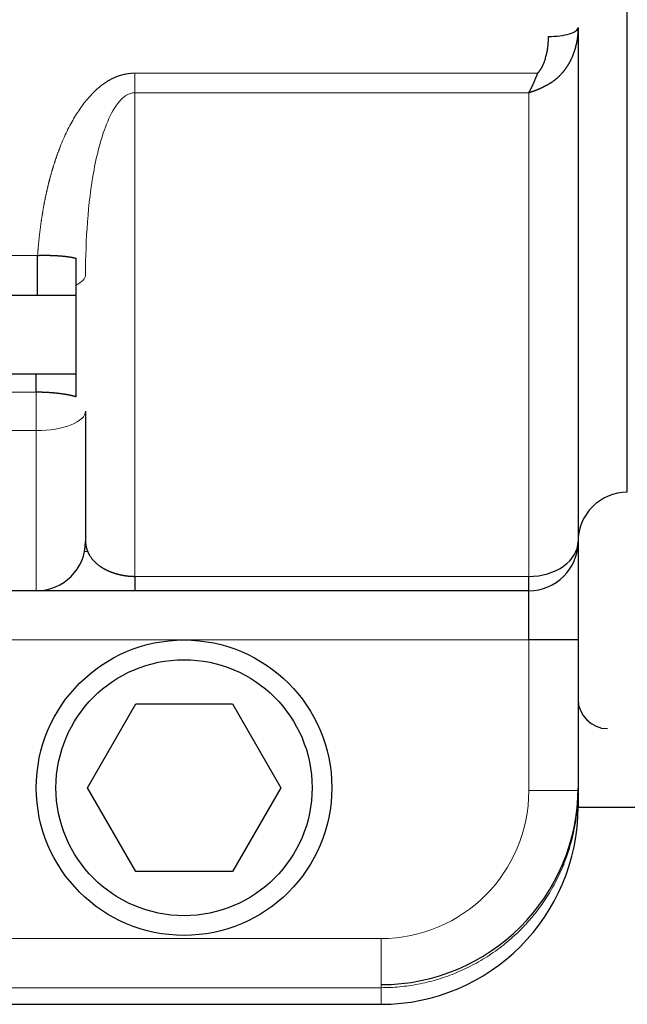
# Model space of a CAD drawing. Header units: millimetres. Extents: x 0 to 29700, y -16 to 21000.
# Tile 85 of 256: x 10998 to 11060, y 9460 to 9560. Entities that reach past the tile are written whole.
import ezdxf

# ---------------------------------------------------------------- set-up
doc = ezdxf.new("R2010")
doc.units = ezdxf.units.MM
doc.layers.add('1', color=7, linetype='Continuous', true_color=0xffffff)

msp = doc.modelspace()

# ---------------------------------------------------------------- linework, layer by layer
at = {"layer": '1', "color": 2, "linetype": 'Continuous', "lineweight": 25}
for p, q in [((11060.013, 9512.292), (11060.013, 9852.292)), ((11055.013, 9559.493), (11055.013, 9507.292)), ((11000.146, 9532.292), (11000.146, 9536.355)), ((11004.013, 9532.292), (10997.013, 9532.292)), ((11004.013, 9532.292), (11004.013, 9524.292)), ((11004.013, 9524.292), (10997.013, 9524.292)), ((11000.013, 9522.456), (11000.013, 9524.292)), ((11005.013, 9520.549), (11005.013, 9507.292)), ((11055.013, 9507.292), (11055.013, 9497.292)), ((11010.013, 9503.756), (11010.013, 9502.292)), ((11050.013, 9502.292), (11050.013, 9503.756)), ((11000.013, 9502.292), (10849.013, 9502.292)), ((11010.013, 9502.292), (11000.013, 9502.292)), ((11050.013, 9502.292), (11010.013, 9502.292)), ((11050.013, 9497.292), (11050.013, 9502.292)), ((11055.013, 9497.292), (11050.013, 9497.292)), ((11055.013, 9497.292), (11055.013, 9482.003)), ((11005.198, 9482.292), (11010.106, 9490.792)), ((11010.106, 9490.792), (11019.921, 9490.792)), ((11019.921, 9490.792), (11024.828, 9482.292)), ((11010.106, 9473.792), (11005.198, 9482.292)), ((11024.828, 9482.292), (11019.921, 9473.792)), ((11055.013, 9482.003), (11055.013, 9480.336)), ((11073.013, 9480.292), (11055.014, 9480.292)), ((11019.921, 9473.792), (11010.106, 9473.792)), ((10857.014, 9460.292), (11035.013, 9460.292))]:
    msp.add_line(p, q, dxfattribs=at)
at = {"layer": '1', "color": 4, "linetype": 'Continuous', "lineweight": 13}
for p, q in [((11010.013, 9554.858), (11010.013, 9552.869)), ((11010.013, 9554.858), (11050.921, 9554.858)), ((11050.013, 9552.869), (11010.013, 9552.869)), ((11010.013, 9552.869), (11010.013, 9503.756)), ((11050.013, 9503.756), (11050.013, 9552.869)), ((10849.013, 9536.355), (11000.146, 9536.355)), ((11000.013, 9522.456), (10849.013, 9522.456)), ((11000.013, 9518.562), (11000.013, 9522.456)), ((11000.013, 9518.562), (10849.013, 9518.562)), ((11000.013, 9502.292), (11000.013, 9518.562)), ((11004.911, 9506.287), (11005.294, 9506.287)), ((11010.013, 9503.756), (11050.013, 9503.756)), ((11015.013, 9497.292), (10975.013, 9497.292)), ((11050.013, 9497.292), (11015.013, 9497.292)), ((11050.013, 9482.003), (11050.013, 9497.292)), ((11050.013, 9482.003), (11055.013, 9482.003)), ((10975.013, 9466.97), (11035.013, 9466.97)), ((11035.013, 9466.97), (11035.013, 9461.981)), ((11035.013, 9461.981), (10857.014, 9461.981)), ((11035.013, 9460.292), (11035.013, 9461.981))]:
    msp.add_line(p, q, dxfattribs=at)
at = {"layer": '1', "color": 2, "linetype": 'Continuous', "lineweight": 25}
for radius in [15, 13]:
    msp.add_circle((11015.013, 9482.292), radius, dxfattribs=at)
for centre, radius, start, end in [((11060.013, 9507.292), 5, 90, 180), ((11060.013, 9507.292), 5, 90, 180), ((11000.013, 9507.292), 5, 270, 0), ((11050.013, 9507.292), 5, 270, 0), ((11058.013, 9491.292), 3, 180, 270), ((11035.013, 9482.292), 20, 270, 0)]:
    msp.add_arc(centre, radius, start, end, dxfattribs=at)
for centre, major_axis, ratio, start_param, end_param in [((11052.013, 9559.493), (-3, 0), 0.300242, 1.570796, 3.141593), ((11050.013, 9507.292), (-5, 0), 0.707107, 1.570796, 3.141593), ((11035.013, 9480.336), (0, 20.044), 0.997785, 3.141593, 4.712389)]:
    msp.add_ellipse(centre, major_axis=major_axis, ratio=ratio, start_param=start_param, end_param=end_param, dxfattribs=at)
at = {"layer": '1', "color": 4, "linetype": 'Continuous', "lineweight": 13}
for centre, major_axis, ratio, start_param, end_param in [((11000.013, 9534.4), (-5, 0), 0.36337, 2.498092, 3.141593), ((11000.013, 9520.549), (5, 0), 0.397403, 4.712389, 6.283185), ((11035.013, 9482.003), (0, 15.033), 0.997785, 3.141593, 4.712389)]:
    msp.add_ellipse(centre, major_axis=major_axis, ratio=ratio, start_param=start_param, end_param=end_param, dxfattribs=at)
at = {"layer": '1', "color": 2, "linetype": 'Continuous', "lineweight": 25}
for points, degree, knots in [([(11055.013, 9559.493), (11055.013, 9559.478), (11055.013, 9559.45), (11055.013, 9559.406), (11055.012, 9559.364), (11055.012, 9559.322), (11055.01, 9559.28), (11055.009, 9559.239), (11055.008, 9559.198), (11055.006, 9559.158), (11055.004, 9559.119), (11055.002, 9559.08), (11055, 9559.041), (11054.998, 9559.003), (11054.996, 9558.966), (11054.993, 9558.929), (11054.99, 9558.892), (11054.987, 9558.856), (11054.984, 9558.821), (11054.981, 9558.786), (11054.978, 9558.751), (11054.975, 9558.717), (11054.971, 9558.684), (11054.968, 9558.651), (11054.964, 9558.619), (11054.961, 9558.587), (11054.957, 9558.555), (11054.953, 9558.525), (11054.949, 9558.494), (11054.945, 9558.464), (11054.941, 9558.435), (11054.937, 9558.406), (11054.933, 9558.378), (11054.929, 9558.35), (11054.925, 9558.323), (11054.921, 9558.296), (11054.917, 9558.27), (11054.913, 9558.244), (11054.909, 9558.219), (11054.904, 9558.194), (11054.9, 9558.17), (11054.896, 9558.146), (11054.892, 9558.123), (11054.888, 9558.1), (11054.884, 9558.078), (11054.88, 9558.056), (11054.876, 9558.035), (11054.872, 9558.014), (11054.868, 9557.994), (11054.864, 9557.974), (11054.86, 9557.955), (11054.856, 9557.936), (11054.852, 9557.918), (11054.849, 9557.9), (11054.831, 9557.816), (11054.797, 9557.666), (11054.742, 9557.456), (11054.683, 9557.253), (11054.621, 9557.057), (11054.555, 9556.87), (11054.486, 9556.69), (11054.415, 9556.518), (11054.354, 9556.381), (11054.305, 9556.278), (11054.27, 9556.204), (11054.234, 9556.132), (11054.197, 9556.061), (11054.16, 9555.99), (11054.122, 9555.92), (11054.084, 9555.852), (11054.045, 9555.784), (11054.005, 9555.717), (11053.965, 9555.651), (11053.924, 9555.586), (11053.883, 9555.522), (11053.841, 9555.459), (11053.799, 9555.397), (11053.757, 9555.335), (11053.713, 9555.275), (11053.67, 9555.216), (11053.626, 9555.157), (11053.582, 9555.1), (11053.537, 9555.043), (11053.492, 9554.987), (11053.447, 9554.932), (11053.401, 9554.879), (11053.355, 9554.826), (11053.308, 9554.774), (11053.261, 9554.723), (11053.214, 9554.673), (11053.167, 9554.624), (11053.119, 9554.575), (11053.072, 9554.528), (11053.024, 9554.482), (11052.975, 9554.436), (11052.927, 9554.392), (11052.878, 9554.348), (11052.829, 9554.305), (11052.78, 9554.264), (11052.731, 9554.223), (11052.681, 9554.183), (11052.632, 9554.144), (11052.582, 9554.106), (11052.532, 9554.068), (11052.483, 9554.032), (11052.433, 9553.997), (11052.382, 9553.962), (11052.332, 9553.929), (11052.299, 9553.907), (11052.282, 9553.896)], 3, [0, 0, 0, 0, 0.006742, 0.013406, 0.019993, 0.026503, 0.032935, 0.039289, 0.045567, 0.051766, 0.057889, 0.063934, 0.069901, 0.075791, 0.081604, 0.087339, 0.092997, 0.098578, 0.104081, 0.109506, 0.114854, 0.120125, 0.125318, 0.130434, 0.135472, 0.140433, 0.145317, 0.150123, 0.154852, 0.159503, 0.164077, 0.168573, 0.172992, 0.177334, 0.181598, 0.185785, 0.189894, 0.193926, 0.19788, 0.201758, 0.205557, 0.209279, 0.212924, 0.216491, 0.219981, 0.223394, 0.226729, 0.229987, 0.233167, 0.23627, 0.239295, 0.242243, 0.245114, 0.247907, 0.250623, 0.285233, 0.318862, 0.351512, 0.383182, 0.413875, 0.443591, 0.472332, 0.500099, 0.512732, 0.525283, 0.537751, 0.550138, 0.562444, 0.574668, 0.586811, 0.598873, 0.610855, 0.622756, 0.634576, 0.646317, 0.657979, 0.66956, 0.681063, 0.692486, 0.703831, 0.715098, 0.726286, 0.737396, 0.748429, 0.759384, 0.770263, 0.781064, 0.79179, 0.802439, 0.813012, 0.82351, 0.833933, 0.844282, 0.854555, 0.864755, 0.874881, 0.884934, 0.894914, 0.904821, 0.914657, 0.92442, 0.934113, 0.943734, 0.953285, 0.962766, 0.972178, 0.98152, 0.990794, 1, 1, 1, 1]), ([(11050.921, 9554.858), (11050.926, 9554.864), (11050.937, 9554.876), (11050.953, 9554.893), (11050.969, 9554.911), (11050.984, 9554.929), (11051, 9554.947), (11051.015, 9554.966), (11051.031, 9554.984), (11051.046, 9555.003), (11051.061, 9555.022), (11051.076, 9555.041), (11051.09, 9555.06), (11051.105, 9555.08), (11051.12, 9555.099), (11051.134, 9555.119), (11051.148, 9555.139), (11051.163, 9555.159), (11051.177, 9555.18), (11051.191, 9555.2), (11051.205, 9555.221), (11051.218, 9555.242), (11051.232, 9555.263), (11051.245, 9555.284), (11051.259, 9555.306), (11051.272, 9555.328), (11051.285, 9555.35), (11051.298, 9555.372), (11051.311, 9555.394), (11051.323, 9555.416), (11051.336, 9555.439), (11051.348, 9555.462), (11051.361, 9555.485), (11051.373, 9555.508), (11051.385, 9555.532), (11051.397, 9555.555), (11051.409, 9555.579), (11051.421, 9555.603), (11051.432, 9555.627), (11051.444, 9555.651), (11051.455, 9555.676), (11051.487, 9555.746), (11051.538, 9555.867), (11051.604, 9556.044), (11051.667, 9556.232), (11051.727, 9556.434), (11051.772, 9556.601), (11051.804, 9556.731), (11051.824, 9556.82), (11051.844, 9556.908), (11051.862, 9556.998), (11051.879, 9557.087), (11051.896, 9557.178), (11051.911, 9557.268), (11051.925, 9557.36), (11051.938, 9557.451), (11051.95, 9557.544), (11051.961, 9557.636), (11051.971, 9557.73), (11051.98, 9557.824), (11051.988, 9557.918), (11051.995, 9558.013), (11052, 9558.108), (11052.005, 9558.204), (11052.009, 9558.3), (11052.011, 9558.397), (11052.013, 9558.494), (11052.013, 9558.56), (11052.013, 9558.592)], 3, [0, 0, 0, 0, 0.005866, 0.011748, 0.017648, 0.023564, 0.029499, 0.035452, 0.041423, 0.047414, 0.053425, 0.059456, 0.065507, 0.07158, 0.077674, 0.08379, 0.089928, 0.096089, 0.102274, 0.108482, 0.114714, 0.120971, 0.127252, 0.133559, 0.139891, 0.14625, 0.152635, 0.159047, 0.165485, 0.171952, 0.178446, 0.184969, 0.191521, 0.198101, 0.204711, 0.21135, 0.21802, 0.22472, 0.23145, 0.238212, 0.245005, 0.251829, 0.296579, 0.343988, 0.394121, 0.447036, 0.502779, 0.525577, 0.548442, 0.571378, 0.59439, 0.617479, 0.640649, 0.663904, 0.687246, 0.710678, 0.734204, 0.757827, 0.781549, 0.805373, 0.829303, 0.853341, 0.877491, 0.901754, 0.926134, 0.950633, 0.975254, 1, 1, 1, 1]), ([(11050.013, 9552.869), (11050.018, 9552.877), (11050.027, 9552.893), (11050.04, 9552.917), (11050.054, 9552.941), (11050.067, 9552.965), (11050.08, 9552.988), (11050.092, 9553.012), (11050.105, 9553.035), (11050.118, 9553.058), (11050.13, 9553.082), (11050.142, 9553.104), (11050.154, 9553.127), (11050.166, 9553.15), (11050.178, 9553.172), (11050.189, 9553.194), (11050.201, 9553.217), (11050.212, 9553.238), (11050.223, 9553.26), (11050.234, 9553.282), (11050.245, 9553.303), (11050.256, 9553.324), (11050.266, 9553.345), (11050.277, 9553.366), (11050.287, 9553.386), (11050.297, 9553.407), (11050.307, 9553.427), (11050.317, 9553.447), (11050.326, 9553.466), (11050.336, 9553.486), (11050.345, 9553.505), (11050.354, 9553.524), (11050.363, 9553.542), (11050.372, 9553.561), (11050.381, 9553.579), (11050.389, 9553.597), (11050.398, 9553.615), (11050.406, 9553.632), (11050.414, 9553.649), (11050.422, 9553.666), (11050.43, 9553.683), (11050.437, 9553.699), (11050.445, 9553.715), (11050.452, 9553.731), (11050.459, 9553.747), (11050.466, 9553.762), (11050.473, 9553.777), (11050.488, 9553.81), (11050.511, 9553.861), (11050.542, 9553.93), (11050.573, 9553.999), (11050.602, 9554.067), (11050.632, 9554.136), (11050.661, 9554.204), (11050.689, 9554.271), (11050.717, 9554.339), (11050.744, 9554.405), (11050.771, 9554.472), (11050.797, 9554.538), (11050.823, 9554.603), (11050.848, 9554.668), (11050.873, 9554.732), (11050.897, 9554.795), (11050.913, 9554.837), (11050.921, 9554.858)], 3, [0, 0, 0, 0, 0.014471, 0.028783, 0.042937, 0.056933, 0.07077, 0.08445, 0.097971, 0.111333, 0.124538, 0.137584, 0.150472, 0.163201, 0.175772, 0.188185, 0.20044, 0.212536, 0.224475, 0.236254, 0.247876, 0.259339, 0.270644, 0.281791, 0.292779, 0.30361, 0.314281, 0.324795, 0.33515, 0.345347, 0.355386, 0.365267, 0.374989, 0.384553, 0.393958, 0.403206, 0.412295, 0.421226, 0.429998, 0.438612, 0.447068, 0.455366, 0.463506, 0.471487, 0.47931, 0.486974, 0.494481, 0.501829, 0.536229, 0.570193, 0.603722, 0.636815, 0.669473, 0.701695, 0.733483, 0.764835, 0.795752, 0.826234, 0.856282, 0.885894, 0.915072, 0.943816, 0.972125, 1, 1, 1, 1]), ([(11052.282, 9553.896), (11052.272, 9553.889), (11052.251, 9553.876), (11052.221, 9553.857), (11052.19, 9553.837), (11052.158, 9553.818), (11052.126, 9553.798), (11052.094, 9553.779), (11052.062, 9553.759), (11052.029, 9553.739), (11051.996, 9553.72), (11051.963, 9553.7), (11051.929, 9553.681), (11051.895, 9553.661), (11051.86, 9553.642), (11051.825, 9553.622), (11051.79, 9553.602), (11051.754, 9553.583), (11051.718, 9553.563), (11051.682, 9553.544), (11051.646, 9553.525), (11051.609, 9553.505), (11051.571, 9553.486), (11051.534, 9553.467), (11051.496, 9553.448), (11051.458, 9553.428), (11051.419, 9553.409), (11051.38, 9553.39), (11051.341, 9553.372), (11051.301, 9553.353), (11051.261, 9553.334), (11051.22, 9553.315), (11051.182, 9553.298), (11051.144, 9553.281), (11051.107, 9553.264), (11051.068, 9553.247), (11051.027, 9553.229), (11050.985, 9553.211), (11050.941, 9553.193), (11050.896, 9553.174), (11050.849, 9553.155), (11050.8, 9553.136), (11050.749, 9553.116), (11050.697, 9553.096), (11050.643, 9553.075), (11050.588, 9553.055), (11050.531, 9553.034), (11050.472, 9553.014), (11050.411, 9552.993), (11050.349, 9552.972), (11050.285, 9552.951), (11050.219, 9552.93), (11050.152, 9552.91), (11050.083, 9552.889), (11050.037, 9552.876), (11050.013, 9552.869)], 3, [0, 0, 0, 0, 0.014332, 0.028779, 0.043342, 0.058021, 0.072815, 0.087726, 0.102752, 0.117894, 0.133152, 0.148526, 0.164016, 0.179622, 0.195344, 0.211181, 0.227135, 0.243204, 0.25939, 0.275692, 0.292109, 0.308643, 0.325292, 0.342058, 0.35894, 0.375938, 0.393052, 0.410282, 0.427628, 0.44509, 0.462668, 0.480363, 0.498174, 0.513715, 0.529948, 0.546874, 0.564492, 0.582803, 0.601805, 0.6215, 0.641887, 0.662967, 0.684739, 0.707203, 0.730359, 0.754208, 0.778749, 0.803982, 0.829908, 0.856526, 0.883836, 0.911838, 0.940533, 0.96992, 1, 1, 1, 1]), ([(11000.146, 9536.355), (11000.157, 9536.355), (11000.179, 9536.356), (11000.213, 9536.357), (11000.247, 9536.358), (11000.28, 9536.359), (11000.314, 9536.36), (11000.348, 9536.361), (11000.382, 9536.362), (11000.415, 9536.362), (11000.449, 9536.363), (11000.483, 9536.364), (11000.517, 9536.364), (11000.551, 9536.365), (11000.584, 9536.365), (11000.618, 9536.366), (11000.652, 9536.366), (11000.686, 9536.366), (11000.719, 9536.367), (11000.753, 9536.367), (11000.787, 9536.367), (11000.82, 9536.367), (11000.854, 9536.367), (11000.888, 9536.367), (11000.921, 9536.367), (11000.955, 9536.367), (11000.989, 9536.367), (11001.022, 9536.366), (11001.056, 9536.366), (11001.089, 9536.366), (11001.122, 9536.365), (11001.156, 9536.365), (11001.189, 9536.364), (11001.223, 9536.364), (11001.256, 9536.363), (11001.289, 9536.363), (11001.322, 9536.362), (11001.355, 9536.361), (11001.388, 9536.36), (11001.421, 9536.36), (11001.454, 9536.359), (11001.487, 9536.358), (11001.52, 9536.357), (11001.553, 9536.356), (11001.586, 9536.355), (11001.618, 9536.354), (11001.651, 9536.352), (11001.683, 9536.351), (11001.716, 9536.35), (11001.748, 9536.349), (11001.78, 9536.347), (11001.812, 9536.346), (11001.845, 9536.344), (11001.877, 9536.343), (11001.908, 9536.341), (11001.94, 9536.34), (11001.972, 9536.338), (11002.004, 9536.336), (11002.035, 9536.335), (11002.067, 9536.333), (11002.098, 9536.331), (11002.129, 9536.329), (11002.161, 9536.327), (11002.192, 9536.325), (11002.223, 9536.323), (11002.253, 9536.321), (11002.284, 9536.319), (11002.315, 9536.317), (11002.345, 9536.315), (11002.376, 9536.313), (11002.406, 9536.311), (11002.436, 9536.308), (11002.466, 9536.306), (11002.496, 9536.304), (11002.526, 9536.301), (11002.556, 9536.299), (11002.585, 9536.296), (11002.615, 9536.294), (11002.644, 9536.291), (11002.673, 9536.288), (11002.702, 9536.286), (11002.731, 9536.283), (11002.76, 9536.28), (11002.788, 9536.277), (11002.817, 9536.274), (11002.845, 9536.271), (11002.873, 9536.268), (11002.901, 9536.265), (11002.929, 9536.262), (11002.957, 9536.259), (11002.985, 9536.256), (11003.012, 9536.253), (11003.04, 9536.25), (11003.067, 9536.246), (11003.094, 9536.243), (11003.121, 9536.24), (11003.147, 9536.236), (11003.174, 9536.233), (11003.2, 9536.229), (11003.226, 9536.226), (11003.252, 9536.222), (11003.278, 9536.218), (11003.304, 9536.214), (11003.329, 9536.211), (11003.355, 9536.207), (11003.38, 9536.203), (11003.405, 9536.199), (11003.43, 9536.195), (11003.455, 9536.191), (11003.479, 9536.187), (11003.504, 9536.183), (11003.528, 9536.178), (11003.552, 9536.174), (11003.576, 9536.17), (11003.599, 9536.166), (11003.623, 9536.161), (11003.646, 9536.157), (11003.669, 9536.152), (11003.692, 9536.147), (11003.715, 9536.143), (11003.737, 9536.138), (11003.76, 9536.133), (11003.782, 9536.129), (11003.804, 9536.124), (11003.826, 9536.119), (11003.847, 9536.114), (11003.869, 9536.109), (11003.89, 9536.103), (11003.911, 9536.098), (11003.932, 9536.093), (11003.952, 9536.088), (11003.973, 9536.082), (11003.993, 9536.077), (11004.006, 9536.073), (11004.013, 9536.071)], 3, [0, 0, 0, 0, 0.007281, 0.014565, 0.021853, 0.029145, 0.03644, 0.043739, 0.051041, 0.058347, 0.065657, 0.07297, 0.080287, 0.087609, 0.094934, 0.102263, 0.109595, 0.116932, 0.124273, 0.131618, 0.138967, 0.14632, 0.153677, 0.161038, 0.168403, 0.175773, 0.183147, 0.190525, 0.197907, 0.205293, 0.212684, 0.220079, 0.227479, 0.234882, 0.242291, 0.249703, 0.25712, 0.264542, 0.271967, 0.279398, 0.286833, 0.294272, 0.301716, 0.309164, 0.316617, 0.324075, 0.331537, 0.339004, 0.346475, 0.353951, 0.361432, 0.368917, 0.376407, 0.383902, 0.391401, 0.398905, 0.406414, 0.413928, 0.421446, 0.428969, 0.436497, 0.444029, 0.451567, 0.459109, 0.466656, 0.474208, 0.481765, 0.489327, 0.496893, 0.504465, 0.512041, 0.519623, 0.527209, 0.5348, 0.542396, 0.549997, 0.557604, 0.565215, 0.572831, 0.580452, 0.588078, 0.59571, 0.603346, 0.610988, 0.618634, 0.626286, 0.633943, 0.641605, 0.649272, 0.656944, 0.664622, 0.672305, 0.679993, 0.687686, 0.695385, 0.703089, 0.710798, 0.718513, 0.726233, 0.733958, 0.741689, 0.749425, 0.757167, 0.764914, 0.772666, 0.780424, 0.788188, 0.795957, 0.803732, 0.811512, 0.819298, 0.82709, 0.834887, 0.84269, 0.850499, 0.858314, 0.866134, 0.87396, 0.881792, 0.88963, 0.897474, 0.905324, 0.91318, 0.921042, 0.92891, 0.936784, 0.944664, 0.952551, 0.960443, 0.968342, 0.976247, 0.984158, 0.992076, 1, 1, 1, 1]), ([(11004.013, 9536.071), (11004.013, 9535.308), (11004.013, 9534.543), (11004.013, 9533.899), (11004.013, 9532.292), (11004.013, 9532.292)], 2, [0, 0, 0, 0.250094, 0.250094, 0.500188, 1, 1, 1]), ([(11004.013, 9521.996), (11004.007, 9521.998), (11003.993, 9522.002), (11003.972, 9522.008), (11003.952, 9522.014), (11003.931, 9522.02), (11003.909, 9522.026), (11003.888, 9522.033), (11003.867, 9522.039), (11003.845, 9522.044), (11003.823, 9522.05), (11003.802, 9522.056), (11003.78, 9522.062), (11003.757, 9522.068), (11003.735, 9522.073), (11003.713, 9522.079), (11003.69, 9522.085), (11003.667, 9522.09), (11003.644, 9522.096), (11003.621, 9522.101), (11003.598, 9522.107), (11003.575, 9522.112), (11003.551, 9522.117), (11003.527, 9522.123), (11003.504, 9522.128), (11003.48, 9522.133), (11003.456, 9522.138), (11003.432, 9522.143), (11003.407, 9522.148), (11003.383, 9522.153), (11003.358, 9522.158), (11003.334, 9522.163), (11003.309, 9522.168), (11003.284, 9522.173), (11003.259, 9522.178), (11003.234, 9522.183), (11003.209, 9522.187), (11003.183, 9522.192), (11003.158, 9522.197), (11003.132, 9522.201), (11003.107, 9522.206), (11003.081, 9522.21), (11003.055, 9522.215), (11003.029, 9522.219), (11003.003, 9522.224), (11002.976, 9522.228), (11002.95, 9522.232), (11002.924, 9522.237), (11002.897, 9522.241), (11002.871, 9522.245), (11002.844, 9522.249), (11002.817, 9522.253), (11002.79, 9522.257), (11002.763, 9522.261), (11002.736, 9522.265), (11002.709, 9522.269), (11002.681, 9522.273), (11002.654, 9522.277), (11002.627, 9522.281), (11002.599, 9522.285), (11002.572, 9522.288), (11002.544, 9522.292), (11002.516, 9522.296), (11002.488, 9522.299), (11002.46, 9522.303), (11002.432, 9522.306), (11002.404, 9522.31), (11002.376, 9522.313), (11002.348, 9522.317), (11002.32, 9522.32), (11002.291, 9522.324), (11002.263, 9522.327), (11002.234, 9522.33), (11002.206, 9522.333), (11002.177, 9522.336), (11002.149, 9522.34), (11002.12, 9522.343), (11002.091, 9522.346), (11002.062, 9522.349), (11002.033, 9522.352), (11002.004, 9522.355), (11001.975, 9522.358), (11001.946, 9522.36), (11001.917, 9522.363), (11001.888, 9522.366), (11001.859, 9522.369), (11001.83, 9522.371), (11001.801, 9522.374), (11001.771, 9522.377), (11001.742, 9522.379), (11001.712, 9522.382), (11001.683, 9522.384), (11001.654, 9522.387), (11001.624, 9522.389), (11001.595, 9522.392), (11001.565, 9522.394), (11001.535, 9522.396), (11001.506, 9522.398), (11001.476, 9522.401), (11001.446, 9522.403), (11001.417, 9522.405), (11001.387, 9522.407), (11001.357, 9522.409), (11001.327, 9522.411), (11001.298, 9522.413), (11001.268, 9522.415), (11001.238, 9522.417), (11001.208, 9522.419), (11001.178, 9522.42), (11001.148, 9522.422), (11001.118, 9522.424), (11001.088, 9522.426), (11001.059, 9522.427), (11001.029, 9522.429), (11000.999, 9522.43), (11000.969, 9522.432), (11000.939, 9522.433), (11000.909, 9522.435), (11000.879, 9522.436), (11000.849, 9522.437), (11000.819, 9522.439), (11000.789, 9522.44), (11000.759, 9522.441), (11000.729, 9522.442), (11000.699, 9522.443), (11000.669, 9522.444), (11000.639, 9522.445), (11000.609, 9522.446), (11000.579, 9522.447), (11000.549, 9522.448), (11000.519, 9522.449), (11000.489, 9522.45), (11000.459, 9522.45), (11000.43, 9522.451), (11000.4, 9522.452), (11000.37, 9522.452), (11000.34, 9522.453), (11000.31, 9522.453), (11000.28, 9522.454), (11000.251, 9522.454), (11000.221, 9522.455), (11000.191, 9522.455), (11000.161, 9522.455), (11000.132, 9522.455), (11000.102, 9522.456), (11000.073, 9522.456), (11000.043, 9522.456), (11000.023, 9522.456), (11000.013, 9522.456)], 3, [0, 0, 0, 0, 0.007908, 0.015799, 0.023672, 0.031528, 0.039366, 0.047187, 0.05499, 0.062777, 0.070546, 0.078297, 0.086032, 0.09375, 0.10145, 0.109134, 0.116801, 0.124451, 0.132084, 0.1397, 0.147299, 0.154882, 0.162448, 0.169998, 0.177531, 0.185048, 0.192548, 0.200032, 0.2075, 0.214951, 0.222386, 0.229805, 0.237208, 0.244595, 0.251967, 0.259322, 0.266661, 0.273985, 0.281293, 0.288585, 0.295862, 0.303123, 0.310369, 0.317599, 0.324814, 0.332014, 0.339198, 0.346368, 0.353522, 0.360661, 0.367786, 0.374895, 0.38199, 0.38907, 0.396135, 0.403186, 0.410222, 0.417243, 0.42425, 0.431243, 0.438222, 0.445186, 0.452137, 0.459073, 0.465995, 0.472903, 0.479798, 0.486679, 0.493546, 0.500399, 0.507239, 0.514066, 0.520879, 0.527679, 0.534465, 0.541239, 0.547999, 0.554746, 0.561481, 0.568202, 0.574911, 0.581607, 0.588291, 0.594962, 0.601621, 0.608267, 0.614901, 0.621523, 0.628133, 0.63473, 0.641316, 0.64789, 0.654452, 0.661003, 0.667542, 0.67407, 0.680586, 0.68709, 0.693584, 0.700066, 0.706538, 0.712998, 0.719448, 0.725886, 0.732315, 0.738732, 0.745139, 0.751536, 0.757922, 0.764298, 0.770664, 0.77702, 0.783366, 0.789702, 0.796029, 0.802345, 0.808653, 0.81495, 0.821239, 0.827518, 0.833788, 0.840049, 0.846301, 0.852545, 0.858779, 0.865005, 0.871222, 0.877431, 0.883632, 0.889824, 0.896008, 0.902185, 0.908353, 0.914513, 0.920666, 0.926811, 0.932949, 0.939079, 0.945202, 0.951318, 0.957427, 0.963529, 0.969624, 0.975712, 0.981794, 0.987869, 0.993938, 1, 1, 1, 1]), ([(11005.013, 9507.292), (11005.013, 9507.284), (11005.013, 9507.267), (11005.014, 9507.243), (11005.014, 9507.219), (11005.015, 9507.195), (11005.016, 9507.171), (11005.018, 9507.148), (11005.019, 9507.124), (11005.021, 9507.101), (11005.023, 9507.078), (11005.025, 9507.055), (11005.027, 9507.032), (11005.029, 9507.01), (11005.032, 9506.987), (11005.035, 9506.965), (11005.038, 9506.943), (11005.041, 9506.921), (11005.044, 9506.9), (11005.048, 9506.878), (11005.052, 9506.857), (11005.056, 9506.836), (11005.06, 9506.815), (11005.064, 9506.794), (11005.068, 9506.774), (11005.072, 9506.753), (11005.077, 9506.733), (11005.082, 9506.713), (11005.086, 9506.693), (11005.091, 9506.673), (11005.096, 9506.654), (11005.102, 9506.634), (11005.107, 9506.615), (11005.112, 9506.596), (11005.118, 9506.577), (11005.123, 9506.558), (11005.129, 9506.54), (11005.135, 9506.521), (11005.141, 9506.503), (11005.147, 9506.485), (11005.153, 9506.467), (11005.159, 9506.449), (11005.165, 9506.432), (11005.171, 9506.414), (11005.177, 9506.397), (11005.184, 9506.38), (11005.19, 9506.363), (11005.197, 9506.347), (11005.203, 9506.33), (11005.21, 9506.314), (11005.216, 9506.298), (11005.223, 9506.282), (11005.23, 9506.266), (11005.236, 9506.25), (11005.243, 9506.235), (11005.25, 9506.219), (11005.257, 9506.204), (11005.264, 9506.189), (11005.27, 9506.175), (11005.277, 9506.16), (11005.284, 9506.146), (11005.291, 9506.131), (11005.298, 9506.117), (11005.305, 9506.103), (11005.312, 9506.09), (11005.319, 9506.076), (11005.326, 9506.063), (11005.333, 9506.049), (11005.339, 9506.036), (11005.346, 9506.024), (11005.353, 9506.011), (11005.36, 9505.999), (11005.367, 9505.986), (11005.374, 9505.974), (11005.38, 9505.962), (11005.387, 9505.95), (11005.414, 9505.904), (11005.463, 9505.824), (11005.539, 9505.713), (11005.619, 9505.604), (11005.703, 9505.5), (11005.79, 9505.399), (11005.881, 9505.302), (11005.975, 9505.208), (11006.071, 9505.117), (11006.169, 9505.031), (11006.27, 9504.948), (11006.372, 9504.868), (11006.454, 9504.809), (11006.512, 9504.768), (11006.547, 9504.744), (11006.582, 9504.72), (11006.618, 9504.697), (11006.653, 9504.674), (11006.689, 9504.651), (11006.726, 9504.629), (11006.762, 9504.607), (11006.799, 9504.585), (11006.836, 9504.563), (11006.873, 9504.542), (11006.911, 9504.521), (11006.949, 9504.501), (11006.987, 9504.48), (11007.025, 9504.46), (11007.063, 9504.44), (11007.102, 9504.421), (11007.141, 9504.402), (11007.18, 9504.383), (11007.219, 9504.364), (11007.259, 9504.346), (11007.299, 9504.328), (11007.339, 9504.31), (11007.379, 9504.292), (11007.419, 9504.275), (11007.459, 9504.258), (11007.5, 9504.242), (11007.541, 9504.225), (11007.582, 9504.209), (11007.623, 9504.193), (11007.664, 9504.178), (11007.706, 9504.163), (11007.748, 9504.148), (11007.789, 9504.133), (11007.831, 9504.119), (11007.873, 9504.104), (11007.915, 9504.091), (11007.958, 9504.077), (11008, 9504.064), (11008.043, 9504.051), (11008.085, 9504.038), (11008.128, 9504.025), (11008.171, 9504.013), (11008.214, 9504.001), (11008.257, 9503.99), (11008.3, 9503.978), (11008.343, 9503.967), (11008.387, 9503.956), (11008.43, 9503.946), (11008.474, 9503.936), (11008.517, 9503.926), (11008.561, 9503.916), (11008.605, 9503.907), (11008.648, 9503.898), (11008.692, 9503.889), (11008.736, 9503.88), (11008.78, 9503.872), (11008.824, 9503.864), (11008.868, 9503.856), (11008.912, 9503.849), (11008.956, 9503.841), (11009, 9503.835), (11009.044, 9503.828), (11009.088, 9503.822), (11009.132, 9503.816), (11009.177, 9503.81), (11009.221, 9503.805), (11009.265, 9503.799), (11009.309, 9503.794), (11009.353, 9503.79), (11009.398, 9503.786), (11009.442, 9503.782), (11009.486, 9503.778), (11009.53, 9503.774), (11009.574, 9503.771), (11009.618, 9503.768), (11009.662, 9503.766), (11009.706, 9503.764), (11009.75, 9503.762), (11009.794, 9503.76), (11009.838, 9503.759), (11009.882, 9503.758), (11009.926, 9503.757), (11009.97, 9503.756), (11009.999, 9503.756), (11010.013, 9503.756)], 3, [0, 0, 0, 0, 0.005889, 0.011737, 0.017543, 0.023308, 0.029031, 0.034713, 0.040353, 0.045952, 0.051509, 0.057025, 0.0625, 0.067932, 0.073324, 0.078674, 0.083982, 0.089249, 0.094474, 0.099658, 0.1048, 0.109901, 0.114961, 0.119979, 0.124955, 0.12989, 0.134784, 0.139636, 0.144446, 0.149215, 0.153943, 0.158629, 0.163273, 0.167876, 0.172438, 0.176958, 0.181437, 0.185874, 0.190269, 0.194624, 0.198936, 0.203208, 0.207437, 0.211626, 0.215772, 0.219878, 0.223942, 0.227964, 0.231945, 0.235884, 0.239782, 0.243639, 0.247454, 0.251227, 0.254959, 0.25865, 0.262299, 0.265907, 0.269473, 0.272998, 0.276481, 0.279923, 0.283323, 0.286682, 0.29, 0.293276, 0.29651, 0.299703, 0.302855, 0.305965, 0.309034, 0.312061, 0.315047, 0.317992, 0.320895, 0.323756, 0.326576, 0.354842, 0.382328, 0.409034, 0.434963, 0.460116, 0.484495, 0.508102, 0.53094, 0.553011, 0.574318, 0.594863, 0.614652, 0.621034, 0.627363, 0.633639, 0.639863, 0.646035, 0.652155, 0.658224, 0.66424, 0.670205, 0.676119, 0.681981, 0.687793, 0.693554, 0.699265, 0.704926, 0.710536, 0.716097, 0.721608, 0.72707, 0.732483, 0.737848, 0.743163, 0.748431, 0.753651, 0.758823, 0.763948, 0.769026, 0.774057, 0.779042, 0.78398, 0.788874, 0.793721, 0.798524, 0.803282, 0.807997, 0.812667, 0.817294, 0.821878, 0.826419, 0.830919, 0.835376, 0.839793, 0.844169, 0.848505, 0.852801, 0.857058, 0.861276, 0.865456, 0.869599, 0.873705, 0.877775, 0.881809, 0.885808, 0.889772, 0.893703, 0.897601, 0.901466, 0.9053, 0.909103, 0.912876, 0.91662, 0.920335, 0.924022, 0.927683, 0.931317, 0.934927, 0.938512, 0.942073, 0.945612, 0.94913, 0.952627, 0.956105, 0.959564, 0.963005, 0.96643, 0.969839, 0.973233, 0.976615, 0.979984, 0.983341, 0.986689, 0.990027, 0.993358, 0.996682, 1, 1, 1, 1])]:
    msp.add_open_spline(points, degree=degree, knots=knots, dxfattribs=at)
at = {"layer": '1', "color": 4, "linetype": 'Continuous', "lineweight": 13}
for points, knots in [([(11000.146, 9536.355), (11000.148, 9536.393), (11000.154, 9536.47), (11000.163, 9536.585), (11000.171, 9536.699), (11000.18, 9536.814), (11000.19, 9536.928), (11000.199, 9537.042), (11000.209, 9537.156), (11000.219, 9537.269), (11000.229, 9537.382), (11000.24, 9537.495), (11000.25, 9537.608), (11000.261, 9537.72), (11000.272, 9537.832), (11000.284, 9537.944), (11000.295, 9538.055), (11000.307, 9538.166), (11000.319, 9538.277), (11000.331, 9538.388), (11000.344, 9538.499), (11000.357, 9538.609), (11000.37, 9538.719), (11000.383, 9538.828), (11000.396, 9538.938), (11000.41, 9539.047), (11000.424, 9539.156), (11000.438, 9539.264), (11000.452, 9539.372), (11000.467, 9539.48), (11000.482, 9539.588), (11000.497, 9539.696), (11000.512, 9539.803), (11000.528, 9539.91), (11000.543, 9540.017), (11000.559, 9540.123), (11000.576, 9540.229), (11000.592, 9540.335), (11000.609, 9540.441), (11000.626, 9540.546), (11000.643, 9540.651), (11000.66, 9540.756), (11000.678, 9540.86), (11000.696, 9540.964), (11000.714, 9541.068), (11000.732, 9541.172), (11000.751, 9541.276), (11000.769, 9541.379), (11000.788, 9541.482), (11000.808, 9541.584), (11000.827, 9541.687), (11000.847, 9541.789), (11000.867, 9541.89), (11000.887, 9541.992), (11000.907, 9542.093), (11000.928, 9542.194), (11000.949, 9542.295), (11000.97, 9542.395), (11000.991, 9542.496), (11001.013, 9542.595), (11001.035, 9542.695), (11001.057, 9542.794), (11001.079, 9542.894), (11001.101, 9542.992), (11001.124, 9543.091), (11001.147, 9543.189), (11001.17, 9543.287), (11001.194, 9543.385), (11001.217, 9543.482), (11001.241, 9543.58), (11001.265, 9543.676), (11001.29, 9543.773), (11001.314, 9543.869), (11001.339, 9543.965), (11001.364, 9544.061), (11001.389, 9544.157), (11001.415, 9544.252), (11001.441, 9544.347), (11001.467, 9544.442), (11001.493, 9544.536), (11001.519, 9544.63), (11001.546, 9544.724), (11001.573, 9544.818), (11001.6, 9544.911), (11001.627, 9545.004), (11001.655, 9545.097), (11001.683, 9545.19), (11001.711, 9545.282), (11001.739, 9545.374), (11001.767, 9545.466), (11001.796, 9545.557), (11001.825, 9545.648), (11001.854, 9545.739), (11001.884, 9545.83), (11001.914, 9545.92), (11001.943, 9546.01), (11001.974, 9546.1), (11002.004, 9546.189), (11002.035, 9546.279), (11002.065, 9546.368), (11002.096, 9546.456), (11002.128, 9546.545), (11002.159, 9546.633), (11002.191, 9546.721), (11002.223, 9546.808), (11002.255, 9546.896), (11002.288, 9546.983), (11002.32, 9547.069), (11002.449, 9547.407), (11002.68, 9547.982), (11003.034, 9548.775), (11003.406, 9549.523), (11003.795, 9550.228), (11004.202, 9550.889), (11004.627, 9551.506), (11004.947, 9551.92), (11005.141, 9552.154), (11005.202, 9552.227), (11005.263, 9552.298), (11005.324, 9552.369), (11005.385, 9552.438), (11005.447, 9552.507), (11005.509, 9552.575), (11005.57, 9552.641), (11005.632, 9552.707), (11005.694, 9552.772), (11005.756, 9552.835), (11005.819, 9552.898), (11005.881, 9552.96), (11005.944, 9553.02), (11006.006, 9553.08), (11006.069, 9553.139), (11006.132, 9553.197), (11006.195, 9553.253), (11006.259, 9553.309), (11006.322, 9553.364), (11006.385, 9553.418), (11006.449, 9553.471), (11006.513, 9553.522), (11006.577, 9553.573), (11006.641, 9553.623), (11006.705, 9553.672), (11006.769, 9553.72), (11006.834, 9553.767), (11006.898, 9553.813), (11006.963, 9553.858), (11007.028, 9553.902), (11007.093, 9553.945), (11007.158, 9553.987), (11007.223, 9554.028), (11007.288, 9554.068), (11007.354, 9554.107), (11007.42, 9554.145), (11007.485, 9554.182), (11007.551, 9554.218), (11007.617, 9554.253), (11007.684, 9554.287), (11007.75, 9554.32), (11007.816, 9554.352), (11007.883, 9554.383), (11007.95, 9554.414), (11008.016, 9554.443), (11008.083, 9554.471), (11008.151, 9554.498), (11008.218, 9554.524), (11008.285, 9554.55), (11008.353, 9554.574), (11008.42, 9554.597), (11008.488, 9554.619), (11008.556, 9554.641), (11008.624, 9554.661), (11008.692, 9554.68), (11008.761, 9554.698), (11008.829, 9554.716), (11008.898, 9554.732), (11008.966, 9554.747), (11009.035, 9554.762), (11009.104, 9554.775), (11009.173, 9554.787), (11009.243, 9554.799), (11009.312, 9554.809), (11009.382, 9554.818), (11009.451, 9554.827), (11009.521, 9554.834), (11009.591, 9554.841), (11009.661, 9554.846), (11009.731, 9554.851), (11009.802, 9554.854), (11009.872, 9554.857), (11009.943, 9554.858), (11009.99, 9554.858), (11010.013, 9554.858)], [0, 0, 0, 0, 0.005238, 0.010464, 0.015678, 0.020881, 0.026071, 0.03125, 0.036416, 0.041571, 0.046714, 0.051845, 0.056964, 0.062072, 0.067168, 0.072252, 0.077325, 0.082385, 0.087435, 0.092472, 0.097498, 0.102513, 0.107516, 0.112507, 0.117487, 0.122456, 0.127413, 0.132358, 0.137293, 0.142215, 0.147127, 0.152027, 0.156916, 0.161794, 0.166661, 0.171516, 0.17636, 0.181193, 0.186015, 0.190826, 0.195626, 0.200414, 0.205192, 0.209959, 0.214715, 0.21946, 0.224194, 0.228917, 0.233629, 0.238331, 0.243021, 0.247701, 0.252371, 0.257029, 0.261677, 0.266315, 0.270942, 0.275558, 0.280164, 0.284759, 0.289344, 0.293918, 0.298482, 0.303036, 0.307579, 0.312112, 0.316635, 0.321147, 0.32565, 0.330142, 0.334624, 0.339096, 0.343558, 0.34801, 0.352452, 0.356884, 0.361306, 0.365718, 0.370121, 0.374513, 0.378896, 0.383269, 0.387632, 0.391986, 0.39633, 0.400665, 0.40499, 0.409306, 0.413612, 0.417908, 0.422196, 0.426473, 0.430742, 0.435001, 0.439252, 0.443493, 0.447724, 0.451947, 0.456161, 0.460365, 0.464561, 0.468748, 0.472926, 0.477095, 0.481255, 0.485406, 0.489549, 0.493683, 0.497809, 0.537921, 0.576466, 0.613498, 0.649081, 0.683284, 0.716188, 0.747882, 0.752058, 0.756204, 0.760318, 0.764402, 0.768455, 0.772479, 0.776472, 0.780437, 0.784372, 0.788278, 0.792155, 0.796005, 0.799826, 0.803619, 0.807385, 0.811124, 0.814837, 0.818522, 0.822182, 0.825817, 0.829425, 0.833009, 0.836569, 0.840104, 0.843616, 0.847104, 0.850569, 0.854012, 0.857432, 0.860831, 0.864209, 0.867566, 0.870903, 0.874219, 0.877517, 0.880796, 0.884056, 0.887298, 0.890523, 0.893732, 0.896924, 0.9001, 0.903261, 0.906407, 0.90954, 0.912658, 0.915764, 0.918858, 0.921939, 0.92501, 0.92807, 0.93112, 0.934161, 0.937193, 0.940217, 0.943233, 0.946243, 0.949247, 0.952245, 0.955238, 0.958227, 0.961212, 0.964195, 0.967175, 0.970154, 0.973132, 0.976109, 0.979087, 0.982066, 0.985047, 0.98803, 0.991016, 0.994006, 0.997001, 1, 1, 1, 1]), ([(11005.013, 9534.4), (11005.013, 9536.201), (11005.075, 9537.991), (11005.346, 9541.541), (11005.554, 9543.304), (11006.198, 9546.778), (11006.615, 9548.455), (11007.582, 9550.718), (11007.963, 9551.42), (11008.878, 9552.498), (11009.432, 9552.869), (11010.013, 9552.869)], [0, 0, 0, 0, 0.25, 0.25, 0.5, 0.5, 0.75, 0.75, 0.875, 0.875, 1, 1, 1, 1]), ([(11055.013, 9482.003), (11055.013, 9481.567), (11054.999, 9481.145), (11054.948, 9480.329), (11054.91, 9479.936), (11054.817, 9479.178), (11054.761, 9478.814), (11054.636, 9478.116), (11054.567, 9477.782), (11054.418, 9477.144), (11054.339, 9476.84), (11054.176, 9476.261), (11054.091, 9475.987), (11053.92, 9475.467), (11053.833, 9475.222), (11053.704, 9474.876), (11053.639, 9474.708), (11053.565, 9474.521), (11053.528, 9474.43), (11053.509, 9474.385), (11053.5, 9474.363), (11053.496, 9474.352), (11053.493, 9474.346), (11053.492, 9474.344), (11053.492, 9474.342), (11053.491, 9474.342), (11053.491, 9474.341), (11053.491, 9474.341), (11053.491, 9474.34), (11053.491, 9474.34), (11053.216, 9473.676), (11052.911, 9473.041), (11052.255, 9471.833), (11051.904, 9471.261), (11051.166, 9470.178), (11050.78, 9469.668), (11050.182, 9468.95), (11049.98, 9468.718), (11049.673, 9468.382), (11049.519, 9468.217), (11049.338, 9468.03), (11049.247, 9467.937), (11049.201, 9467.891), (11049.178, 9467.868), (11049.167, 9467.857), (11049.161, 9467.851), (11049.158, 9467.848), (11049.157, 9467.847), (11049.156, 9467.846), (11049.156, 9467.846), (11049.156, 9467.845), (11048.667, 9467.356), (11048.157, 9466.896), (11047.1, 9466.036), (11046.552, 9465.635), (11045.428, 9464.896), (11044.851, 9464.558), (11043.675, 9463.944), (11043.075, 9463.668), (11041.861, 9463.179), (11041.245, 9462.967), (11040.006, 9462.604), (11039.382, 9462.454), (11038.131, 9462.215), (11037.505, 9462.127), (11036.255, 9462.009), (11035.632, 9461.981), (11035.013, 9461.981)], [0, 0, 0, 0, 0.03125, 0.03125, 0.0625, 0.0625, 0.09375, 0.09375, 0.125, 0.125, 0.15625, 0.15625, 0.1875, 0.1875, 0.21875, 0.21875, 0.234375, 0.242187, 0.246094, 0.248047, 0.249023, 0.249512, 0.249756, 0.249878, 0.249939, 0.249969, 0.249985, 0.249992, 0.249992, 0.25, 0.25, 0.3125, 0.3125, 0.375, 0.375, 0.4375, 0.4375, 0.46875, 0.46875, 0.484375, 0.492187, 0.496094, 0.498047, 0.499023, 0.499512, 0.499756, 0.499878, 0.499939, 0.499969, 0.499969, 0.5, 0.5, 0.5625, 0.5625, 0.625, 0.625, 0.6875, 0.6875, 0.75, 0.75, 0.8125, 0.8125, 0.875, 0.875, 0.9375, 0.9375, 1, 1, 1, 1])]:
    msp.add_open_spline(points, degree=3, knots=knots, dxfattribs=at)
at = {"layer": '1', "color": 2, "linetype": 'Continuous', "lineweight": 25}
msp.add_open_spline([(11004.013, 9524.292), (11004.013, 9524.292), (11004.013, 9522.976), (11004.013, 9521.996)], degree=2, dxfattribs=at)

doc.saveas('drawing.dxf')
